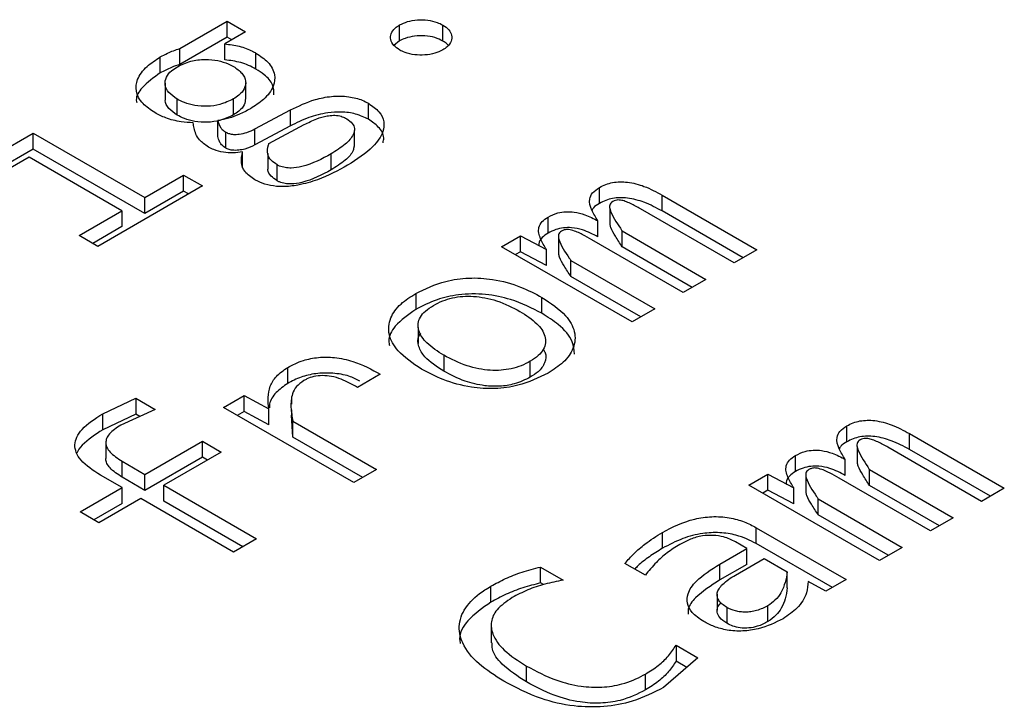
# Model space of a CAD drawing. Header units: millimetres. Extents: x 0 to 420, y 0 to 297.
# Tile 50 of 145: x 86.854 to 87.358, y 51.813 to 52.165. Entities that reach past the tile are written whole.
import ezdxf

# ---------------------------------------------------------------- set-up
doc = ezdxf.new("R2010")
doc.units = ezdxf.units.MM

msp = doc.modelspace()

# ---------------------------------------------------------------- linework, layer by layer
at = {"color": 7, "linetype": 'Continuous', "lineweight": 25}
for p, q in [((86.93608, 52.15014), (86.96031, 52.16413)), ((86.96031, 52.16413), (86.96974, 52.15868)), ((86.96031, 52.15596), (86.96031, 52.16413)), ((87.04859, 52.15403), (87.04859, 52.16219)), ((87.0708, 52.15398), (87.0708, 52.16215)), ((86.96031, 52.15596), (86.93608, 52.14197)), ((86.96974, 52.15868), (86.95906, 52.15252)), ((86.96267, 52.1546), (86.96031, 52.15596)), ((86.93608, 52.14197), (86.93608, 52.15014)), ((86.95906, 52.14435), (86.95906, 52.15252)), ((87.04859, 52.15403), (87.04569, 52.15172)), ((86.9261, 52.13765), (86.9261, 52.14582)), ((86.97504, 52.13963), (86.97504, 52.1478)), ((86.92855, 52.13247), (86.92855, 52.1243)), ((86.96983, 52.12453), (86.96983, 52.1327)), ((86.9635, 52.11615), (86.9635, 52.12432)), ((86.93467, 52.11606), (86.93467, 52.12423)), ((87.0327, 52.1139), (87.0327, 52.12207)), ((86.97457, 52.10893), (86.99272, 52.11869)), ((86.99272, 52.11053), (86.99272, 52.11869)), ((86.95548, 52.10504), (86.95548, 52.11321)), ((86.99272, 52.11053), (86.97457, 52.10077)), ((86.98174, 52.10147), (86.99981, 52.11118)), ((86.82956, 52.08865), (86.86104, 52.10682)), ((86.86104, 52.10682), (86.91816, 52.07385)), ((86.86104, 52.09865), (86.86104, 52.10682)), ((86.95969, 52.0991), (86.95969, 52.10727)), ((86.97457, 52.10077), (86.97457, 52.10893)), ((87.02545, 52.09996), (87.02545, 52.10813)), ((86.86104, 52.09865), (86.83663, 52.08456)), ((86.85894, 52.09454), (86.83915, 52.08311)), ((86.90647, 52.0671), (86.85894, 52.09454)), ((86.91816, 52.06568), (86.86104, 52.09865)), ((86.96826, 52.08912), (86.96826, 52.09728)), ((86.98107, 52.09646), (86.98107, 52.0883)), ((87.01353, 52.08799), (87.01353, 52.09616)), ((86.98587, 52.08246), (86.98587, 52.09063)), ((86.91816, 52.07385), (86.93803, 52.08532)), ((86.93803, 52.08532), (86.94769, 52.07974)), ((86.93803, 52.07715), (86.93803, 52.08532)), ((86.94769, 52.07974), (86.89416, 52.04884)), ((87.15099, 52.07086), (87.15099, 52.07902)), ((86.93803, 52.07715), (86.91816, 52.06568)), ((86.94061, 52.07566), (86.93803, 52.07715)), ((87.18301, 52.07511), (87.23163, 52.04704)), ((87.18301, 52.06695), (87.18301, 52.07511)), ((86.91816, 52.06568), (86.91816, 52.07385)), ((86.8845, 52.05442), (86.90647, 52.0671)), ((86.90647, 52.0671), (86.90647, 52.05894)), ((87.12465, 52.05566), (87.12465, 52.06382)), ((87.15629, 52.06822), (87.15629, 52.06006)), ((87.22002, 52.04034), (87.17202, 52.06805)), ((87.22456, 52.04296), (87.18301, 52.06695)), ((86.90647, 52.05894), (86.89157, 52.05033)), ((87.15021, 52.05368), (87.15021, 52.06184)), ((86.89416, 52.04884), (86.8845, 52.05442)), ((87.10088, 52.04866), (87.11055, 52.05424)), ((87.11055, 52.05424), (87.12379, 52.04722)), ((87.11055, 52.04607), (87.11055, 52.05424)), ((87.16252, 52.05671), (87.20545, 52.03193)), ((87.16252, 52.04855), (87.16252, 52.05671)), ((87.16766, 52.01011), (87.10088, 52.04866)), ((87.13001, 52.05323), (87.13001, 52.04507)), ((87.19384, 52.02523), (87.14709, 52.05222)), ((87.11055, 52.04607), (87.10796, 52.04458)), ((87.12379, 52.03906), (87.11055, 52.04607)), ((87.12379, 52.03906), (87.12379, 52.04722)), ((87.19838, 52.02785), (87.16252, 52.04855)), ((87.23163, 52.04704), (87.22002, 52.04034)), ((87.13634, 52.0416), (87.17927, 52.01682)), ((87.13634, 52.03343), (87.13634, 52.0416)), ((87.1722, 52.01273), (87.13634, 52.03343)), ((87.20545, 52.03193), (87.19384, 52.02523)), ((87.05686, 52.02469), (87.05686, 52.01652)), ((87.12153, 52.01454), (87.12153, 52.02271)), ((87.17927, 52.01682), (87.16766, 52.01011)), ((87.05817, 52.00724), (87.05817, 51.99908)), ((87.07128, 51.99306), (87.07128, 51.9849)), ((87.11553, 51.98184), (87.11553, 51.99001)), ((86.99133, 51.97869), (86.99133, 51.98686)), ((87.03871, 51.98335), (87.02702, 51.9766)), ((86.89658, 51.96311), (86.91357, 51.97102)), ((86.91357, 51.97102), (86.92354, 51.96527)), ((86.91357, 51.97102), (86.91357, 51.96286)), ((86.95837, 51.96639), (86.96897, 51.97251)), ((86.96897, 51.97251), (86.98159, 51.96558)), ((86.96897, 51.96434), (86.96897, 51.97251)), ((86.9932, 51.97049), (86.9932, 51.96808)), ((86.89658, 51.95494), (86.89658, 51.96311)), ((86.92354, 51.96527), (86.90585, 51.9573)), ((87.02515, 51.92784), (86.95837, 51.96639)), ((86.96897, 51.96434), (86.96544, 51.96231)), ((86.98159, 51.95742), (86.96897, 51.96434)), ((86.98159, 51.95742), (86.98159, 51.96558)), ((86.9932, 51.96505), (86.9932, 51.96233)), ((86.91357, 51.96286), (86.89658, 51.95494)), ((86.91559, 51.96169), (86.91357, 51.96286)), ((86.99398, 51.95116), (86.99329, 51.96233)), ((86.99398, 51.95933), (87.03684, 51.93459)), ((86.99398, 51.95116), (86.99398, 51.95933)), ((87.27764, 51.94875), (87.27764, 51.95692)), ((87.30966, 51.95301), (87.35828, 51.92494)), ((87.30966, 51.94484), (87.30966, 51.95301)), ((86.89819, 51.94838), (86.89819, 51.94022)), ((86.91824, 51.93207), (86.94762, 51.94903)), ((86.94762, 51.94903), (86.95728, 51.94345)), ((86.94762, 51.94086), (86.94762, 51.94903)), ((87.02976, 51.93051), (86.99398, 51.95116)), ((86.95728, 51.94345), (86.92791, 51.92649)), ((87.28295, 51.94612), (87.28295, 51.93795)), ((87.34667, 51.91824), (87.29868, 51.94594)), ((87.35121, 51.92086), (87.30966, 51.94484)), ((86.90656, 51.93882), (86.91824, 51.93207)), ((86.90656, 51.93065), (86.90656, 51.93882)), ((86.94762, 51.94086), (86.91824, 51.9239)), ((86.95021, 51.93937), (86.94762, 51.94086)), ((87.2513, 51.93355), (87.2513, 51.94172)), ((87.27686, 51.93157), (87.27686, 51.93974)), ((87.03684, 51.93459), (87.02515, 51.92784)), ((87.28917, 51.93461), (87.3321, 51.90982)), ((87.28917, 51.92644), (87.28917, 51.93461)), ((86.90648, 51.92528), (86.89541, 51.93167)), ((86.91824, 51.9239), (86.90656, 51.93065)), ((86.91824, 51.9239), (86.91824, 51.93207)), ((87.22754, 51.92656), (87.2372, 51.93214)), ((87.2372, 51.93214), (87.25045, 51.92512)), ((87.2372, 51.92397), (87.2372, 51.93214)), ((87.25666, 51.93113), (87.25666, 51.92297)), ((87.32049, 51.90312), (87.27374, 51.93011)), ((86.88497, 51.91286), (86.90648, 51.92528)), ((86.90648, 51.91711), (86.90648, 51.92528)), ((86.92791, 51.92649), (86.97536, 51.8991)), ((86.92791, 51.91833), (86.92791, 51.92649)), ((87.29431, 51.88801), (87.22754, 51.92656)), ((87.2372, 51.92397), (87.23461, 51.92247)), ((87.25045, 51.91695), (87.2372, 51.92397)), ((87.25045, 51.91695), (87.25045, 51.92512)), ((87.32503, 51.90574), (87.28917, 51.92644)), ((87.35828, 51.92494), (87.34667, 51.91824)), ((86.91614, 51.9197), (86.89463, 51.90729)), ((86.96359, 51.89231), (86.91614, 51.9197)), ((86.96829, 51.89502), (86.92791, 51.91833)), ((87.26299, 51.9195), (87.30592, 51.89471)), ((87.26299, 51.91133), (87.26299, 51.9195)), ((86.89463, 51.90729), (86.88497, 51.91286)), ((86.90648, 51.91711), (86.89204, 51.90878)), ((87.29885, 51.89063), (87.26299, 51.91133)), ((87.3321, 51.90982), (87.32049, 51.90312)), ((87.23128, 51.90479), (87.27733, 51.8782)), ((87.23128, 51.89662), (87.23128, 51.90479)), ((86.97536, 51.8991), (86.96359, 51.89231)), ((87.1832, 51.89424), (87.1832, 51.9024)), ((87.22645, 51.89417), (87.2206, 51.89754)), ((87.21258, 51.88616), (87.22645, 51.89417)), ((87.22645, 51.88601), (87.22645, 51.89417)), ((87.27025, 51.87412), (87.23128, 51.89662)), ((87.30592, 51.89471), (87.29431, 51.88801)), ((87.2206, 51.88054), (87.23533, 51.88904)), ((87.23533, 51.88904), (87.24717, 51.88221)), ((87.12079, 51.88463), (87.1324, 51.87793)), ((87.12079, 51.87647), (87.12079, 51.88463)), ((87.17447, 51.88045), (87.16403, 51.88648)), ((87.21258, 51.878), (87.21258, 51.88616)), ((87.22645, 51.88601), (87.21258, 51.878)), ((87.24717, 51.87404), (87.24717, 51.88221)), ((87.26696, 51.87222), (87.25777, 51.87726)), ((87.27733, 51.8782), (87.26696, 51.87222)), ((87.09539, 51.86666), (87.09539, 51.87483)), ((87.12228, 51.87561), (87.12079, 51.87647)), ((87.21125, 51.87075), (87.21125, 51.86259)), ((87.21624, 51.86399), (87.21624, 51.85582)), ((87.2372, 51.85668), (87.2372, 51.86484)), ((87.09554, 51.85395), (87.09554, 51.84578)), ((87.19021, 51.84456), (87.20136, 51.83812)), ((87.19021, 51.84456), (87.19021, 51.83639)), ((87.20136, 51.83812), (87.18382, 51.82297)), ((87.11354, 51.82578), (87.11354, 51.83394)), ((87.19569, 51.83323), (87.19021, 51.83639)), ((87.17455, 51.82168), (87.17455, 51.82985))]:
    msp.add_line(p, q, dxfattribs=at)
for points, knots in [([(87.04859, 52.16219), (87.0499, 52.16282), (87.05256, 52.1641), (87.05771, 52.16494), (87.06302, 52.1648), (87.06759, 52.16378), (87.06985, 52.16263), (87.0708, 52.16215)], [0, 0, 0, 0, 0.205919, 0.418743, 0.634132, 0.845743, 1, 1, 1, 1]), ([(87.04867, 52.14937), (87.04757, 52.15012), (87.04531, 52.15167), (87.04382, 52.15467), (87.04407, 52.15777), (87.04581, 52.16038), (87.04779, 52.16167), (87.04859, 52.16219)], [0, 0, 0, 0, 0.205634, 0.424863, 0.638617, 0.85327, 1, 1, 1, 1]), ([(87.0708, 52.16215), (87.07189, 52.16139), (87.07408, 52.15987), (87.07548, 52.15692), (87.07525, 52.15388), (87.07351, 52.15125), (87.07153, 52.14995), (87.07072, 52.14942)], [0, 0, 0, 0, 0.207759, 0.417794, 0.633143, 0.848752, 1, 1, 1, 1]), ([(87.0708, 52.15398), (87.0695, 52.15461), (87.06681, 52.15592), (87.06162, 52.15678), (87.05627, 52.15663), (87.05175, 52.15563), (87.04952, 52.15449), (87.04859, 52.15403)], [0, 0, 0, 0, 0.205695, 0.424989, 0.638874, 0.850471, 1, 1, 1, 1]), ([(86.9261, 52.14582), (86.92732, 52.14648), (86.92944, 52.14763), (86.93282, 52.14906), (86.93499, 52.14978), (86.93608, 52.15014)], [0, 0, 0, 0, 0.400325, 0.698903, 1, 1, 1, 1]), ([(86.95906, 52.15252), (86.96162, 52.1522), (86.96682, 52.15154), (86.97195, 52.1495), (86.97446, 52.14811), (86.97504, 52.1478)], [0, 0, 0, 0, 0.427648, 0.86962, 1, 1, 1, 1]), ([(87.07346, 52.15173), (87.07332, 52.15196), (87.07278, 52.15282), (87.07164, 52.15349), (87.0708, 52.15398)], [0, 0, 0, 0, 0.262084, 1, 1, 1, 1]), ([(86.9233, 52.1173), (86.92109, 52.11878), (86.91633, 52.12197), (86.91321, 52.12806), (86.91404, 52.13476), (86.91847, 52.14089), (86.9237, 52.14427), (86.9261, 52.14582)], [0, 0, 0, 0, 0.182576, 0.391956, 0.57598, 0.805124, 1, 1, 1, 1]), ([(86.93491, 52.14083), (86.93704, 52.14186), (86.94116, 52.14385), (86.94878, 52.14483), (86.9555, 52.14415), (86.96032, 52.14264), (86.96268, 52.1414), (86.96358, 52.14092)], [0, 0, 0, 0, 0.257691, 0.49677, 0.701332, 0.884982, 1, 1, 1, 1]), ([(86.97504, 52.1478), (86.97725, 52.14631), (86.982, 52.14313), (86.98513, 52.13703), (86.98429, 52.13032), (86.97983, 52.1242), (86.97461, 52.12082), (86.97223, 52.11928)], [0, 0, 0, 0, 0.182598, 0.392004, 0.576066, 0.806809, 1, 1, 1, 1]), ([(87.07072, 52.14942), (87.06942, 52.14878), (87.06676, 52.14749), (87.0616, 52.14667), (87.05628, 52.1468), (87.05177, 52.14779), (87.04955, 52.14892), (87.04867, 52.14937)], [0, 0, 0, 0, 0.20746, 0.423902, 0.637463, 0.856184, 1, 1, 1, 1]), ([(86.93608, 52.14197), (86.93463, 52.14148), (86.93211, 52.14063), (86.92882, 52.13915), (86.92701, 52.13815), (86.9261, 52.13765)], [0, 0, 0, 0, 0.400971, 0.699373, 1, 1, 1, 1]), ([(86.93467, 52.12423), (86.93315, 52.1253), (86.93008, 52.12746), (86.92819, 52.13148), (86.92891, 52.1354), (86.93134, 52.13857), (86.93384, 52.14015), (86.93491, 52.14083)], [0, 0, 0, 0, 0.223184, 0.449183, 0.653842, 0.852778, 1, 1, 1, 1]), ([(86.97504, 52.13963), (86.9738, 52.14028), (86.97143, 52.14154), (86.96622, 52.14342), (86.96188, 52.14399), (86.95906, 52.14435)], [0, 0, 0, 0, 0.274933, 0.5289201, 1, 1, 1, 1]), ([(86.96358, 52.14092), (86.96516, 52.13981), (86.9683, 52.13761), (86.97021, 52.13348), (86.96943, 52.12954), (86.9669, 52.12646), (86.96451, 52.12495), (86.9635, 52.12432)], [0, 0, 0, 0, 0.229513, 0.459265, 0.668874, 0.86108, 1, 1, 1, 1]), ([(86.9843, 52.12634), (86.98425, 52.12808), (86.98416, 52.13177), (86.9802, 52.13633), (86.97649, 52.1387), (86.97504, 52.13963)], [0, 0, 0, 0, 0.350255, 0.744669, 1, 1, 1, 1]), ([(86.9261, 52.13765), (86.92272, 52.13525), (86.91696, 52.13117), (86.9134, 52.12548), (86.91393, 52.12287), (86.91402, 52.12242)], [0, 0, 0, 0, 0.542117, 0.92215, 1, 1, 1, 1]), ([(86.93467, 52.11606), (86.93319, 52.11713), (86.9302, 52.11929), (86.92832, 52.12235), (86.92869, 52.12401), (86.92875, 52.12429)], [0, 0, 0, 0, 0.451284, 0.908259, 1, 1, 1, 1]), ([(86.9635, 52.12432), (86.9613, 52.12325), (86.95741, 52.12136), (86.95023, 52.12034), (86.94385, 52.12075), (86.93855, 52.12221), (86.93588, 52.1236), (86.93467, 52.12423)], [0, 0, 0, 0, 0.264201, 0.465319, 0.667219, 0.849696, 1, 1, 1, 1]), ([(86.96965, 52.12455), (86.96957, 52.12346), (86.96941, 52.12118), (86.96688, 52.1183), (86.9645, 52.11679), (86.9635, 52.11615)], [0, 0, 0, 0, 0.34572, 0.725505, 1, 1, 1, 1]), ([(86.99272, 52.11869), (86.99677, 52.12066), (87.00306, 52.12371), (87.01369, 52.12588), (87.02228, 52.12581), (87.02876, 52.12416), (87.03167, 52.12262), (87.0327, 52.12207)], [0, 0, 0, 0, 0.348859, 0.542496, 0.737896, 0.906927, 1, 1, 1, 1]), ([(86.97223, 52.11928), (86.97029, 52.11825), (86.96688, 52.11645), (86.96122, 52.11436), (86.95741, 52.1136), (86.95548, 52.11321)], [0, 0, 0, 0, 0.395845, 0.693539, 1, 1, 1, 1]), ([(87.0327, 52.12207), (87.03467, 52.12069), (87.03859, 52.11793), (87.04096, 52.11272), (87.04025, 52.10651), (87.03467, 52.09846), (87.02676, 52.09339), (87.02202, 52.09036)], [0, 0, 0, 0, 0.147753, 0.294129, 0.435313, 0.661551, 1, 1, 1, 1]), ([(86.94293, 52.11208), (86.94086, 52.11223), (86.93597, 52.11259), (86.92898, 52.11426), (86.92509, 52.11634), (86.9233, 52.1173)], [0, 0, 0, 0, 0.283377, 0.669334, 1, 1, 1, 1]), ([(86.9635, 52.11615), (86.9613, 52.11508), (86.95741, 52.11319), (86.95023, 52.11218), (86.94385, 52.11259), (86.93855, 52.11405), (86.93588, 52.11544), (86.93467, 52.11606)], [0, 0, 0, 0, 0.264201, 0.465319, 0.667219, 0.849696, 1, 1, 1, 1]), ([(87.0327, 52.1139), (87.0306, 52.11492), (87.02656, 52.11689), (87.01895, 52.1178), (87.01057, 52.11728), (87.00147, 52.11485), (86.99575, 52.11202), (86.99272, 52.11053)], [0, 0, 0, 0, 0.179973, 0.346794, 0.499284, 0.735866, 1, 1, 1, 1]), ([(86.99981, 52.11118), (87.00188, 52.11221), (87.00543, 52.11398), (87.01058, 52.11558), (87.01471, 52.11607), (87.0179, 52.11573), (87.02013, 52.11497), (87.02119, 52.11439), (87.02155, 52.1142)], [0, 0, 0, 0, 0.326689, 0.562418, 0.693304, 0.825359, 0.940816, 1, 1, 1, 1]), ([(86.95073, 52.09967), (86.94903, 52.10086), (86.94503, 52.10367), (86.94357, 52.10825), (86.94308, 52.11119), (86.94293, 52.11208)], [0, 0, 0, 0, 0.3388129, 0.800468, 1, 1, 1, 1]), ([(86.95548, 52.11321), (86.95581, 52.11218), (86.95631, 52.11061), (86.95769, 52.10856), (86.95901, 52.10771), (86.95969, 52.10727)], [0, 0, 0, 0, 0.480428, 0.731526, 1, 1, 1, 1]), ([(87.02155, 52.1142), (87.02262, 52.11342), (87.02466, 52.11195), (87.02581, 52.10901), (87.0248, 52.10526), (87.02082, 52.10068), (87.0161, 52.09775), (87.01353, 52.09616)], [0, 0, 0, 0, 0.142156, 0.270328, 0.422245, 0.684937, 1, 1, 1, 1]), ([(87.04017, 52.1019), (87.04034, 52.10274), (87.04091, 52.10549), (87.03841, 52.1099), (87.0345, 52.11264), (87.0327, 52.1139)], [0, 0, 0, 0, 0.192614, 0.627991, 1, 1, 1, 1]), ([(86.95969, 52.0991), (86.95884, 52.09967), (86.95735, 52.10067), (86.95624, 52.10278), (86.95577, 52.10418), (86.95548, 52.10504)], [0, 0, 0, 0, 0.340751, 0.595599, 1, 1, 1, 1]), ([(86.95969, 52.10727), (86.96025, 52.107), (86.96137, 52.10646), (86.96378, 52.10609), (86.96695, 52.10623), (86.97085, 52.10713), (86.97326, 52.1083), (86.97457, 52.10893)], [0, 0, 0, 0, 0.12976, 0.259708, 0.436283, 0.69412, 1, 1, 1, 1]), ([(86.96826, 52.09728), (86.96662, 52.09701), (86.96341, 52.09647), (86.95819, 52.09692), (86.95388, 52.09805), (86.95161, 52.09922), (86.95073, 52.09967)], [0, 0, 0, 0, 0.266833, 0.520607, 0.814721, 1, 1, 1, 1]), ([(86.97457, 52.10077), (86.97294, 52.09999), (86.97043, 52.09879), (86.96626, 52.09799), (86.96324, 52.09794), (86.96099, 52.09844), (86.96007, 52.09891), (86.95969, 52.0991)], [0, 0, 0, 0, 0.377087, 0.577941, 0.780402, 0.908461, 1, 1, 1, 1]), ([(86.98587, 52.09063), (86.98477, 52.09137), (86.98242, 52.09296), (86.9806, 52.09655), (86.9811, 52.09947), (86.98166, 52.10123), (86.98174, 52.10147)], [0, 0, 0, 0, 0.2518113, 0.5361996, 0.9377, 1, 1, 1, 1]), ([(87.02525, 52.09998), (87.02515, 52.09928), (87.02478, 52.09677), (87.02071, 52.09252), (87.01606, 52.08959), (87.01353, 52.08799)], [0, 0, 0, 0, 0.1491323, 0.5360028, 1, 1, 1, 1]), ([(86.97457, 52.08293), (86.97264, 52.08426), (86.96892, 52.08681), (86.96711, 52.09203), (86.96785, 52.09544), (86.96826, 52.09728)], [0, 0, 0, 0, 0.332586, 0.6396, 1, 1, 1, 1]), ([(87.01353, 52.09616), (87.00892, 52.09365), (87.00294, 52.09039), (86.99397, 52.08878), (86.98996, 52.08904), (86.9875, 52.08976), (86.98629, 52.0904), (86.98587, 52.09063)], [0, 0, 0, 0, 0.577853, 0.750513, 0.848261, 0.946233, 1, 1, 1, 1]), ([(87.02202, 52.09036), (87.01709, 52.08771), (87.00946, 52.0836), (86.99771, 52.08018), (86.98932, 52.07919), (86.98244, 52.0798), (86.97769, 52.08127), (86.97536, 52.08251), (86.97457, 52.08293)], [0, 0, 0, 0, 0.366266, 0.56738, 0.711947, 0.826646, 0.94116, 1, 1, 1, 1]), ([(86.98587, 52.08246), (86.9848, 52.08321), (86.98253, 52.0848), (86.98102, 52.08696), (86.98115, 52.08818), (86.98116, 52.08829)], [0, 0, 0, 0, 0.444503, 0.946512, 1, 1, 1, 1]), ([(87.01353, 52.08799), (87.00892, 52.08548), (87.00294, 52.08223), (86.99397, 52.08062), (86.98996, 52.08088), (86.9875, 52.08159), (86.98629, 52.08223), (86.98587, 52.08246)], [0, 0, 0, 0, 0.577853, 0.750513, 0.848261, 0.946233, 1, 1, 1, 1]), ([(87.15021, 52.06184), (87.14906, 52.06365), (87.14676, 52.06728), (87.14538, 52.07225), (87.14713, 52.07643), (87.14966, 52.07813), (87.15099, 52.07902)], [0, 0, 0, 0, 0.31626, 0.63575, 0.810014, 1, 1, 1, 1]), ([(87.15099, 52.07902), (87.15203, 52.07957), (87.15403, 52.08061), (87.15764, 52.0816), (87.16146, 52.08199), (87.16711, 52.08166), (87.17487, 52.07949), (87.18006, 52.0767), (87.18301, 52.07511)], [0, 0, 0, 0, 0.113766, 0.217836, 0.319079, 0.424912, 0.673892, 1, 1, 1, 1]), ([(87.15099, 52.07086), (87.14979, 52.07014), (87.14799, 52.06907), (87.14737, 52.06765), (87.14716, 52.06718)], [0, 0, 0, 0, 0.66956, 1, 1, 1, 1]), ([(87.18301, 52.06695), (87.18006, 52.06853), (87.17487, 52.07132), (87.16711, 52.0735), (87.16146, 52.07383), (87.15764, 52.07344), (87.15403, 52.07245), (87.15203, 52.0714), (87.15099, 52.07086)], [0, 0, 0, 0, 0.326108, 0.575088, 0.680921, 0.782164, 0.886234, 1, 1, 1, 1]), ([(87.15776, 52.07178), (87.15738, 52.07151), (87.15661, 52.07098), (87.15598, 52.06953), (87.15693, 52.06505), (87.16002, 52.06078), (87.16224, 52.05717), (87.16252, 52.05671)], [0, 0, 0, 0, 0.065093, 0.130121, 0.275726, 0.908181, 1, 1, 1, 1]), ([(87.17202, 52.06805), (87.17033, 52.069), (87.16787, 52.07039), (87.16437, 52.07187), (87.16219, 52.07249), (87.16043, 52.07263), (87.15906, 52.07241), (87.15823, 52.07205), (87.15781, 52.07181), (87.15776, 52.07178)], [0, 0, 0, 0, 0.408608, 0.594695, 0.749922, 0.823438, 0.897775, 0.988774, 1, 1, 1, 1]), ([(87.12379, 52.04722), (87.12271, 52.04904), (87.12054, 52.0527), (87.11924, 52.05768), (87.12128, 52.06157), (87.12356, 52.06309), (87.12465, 52.06382)], [0, 0, 0, 0, 0.3282158, 0.6600271, 0.8370637, 1, 1, 1, 1]), ([(87.12465, 52.06382), (87.12625, 52.06462), (87.12893, 52.06595), (87.1338, 52.06671), (87.13863, 52.06647), (87.14445, 52.06491), (87.14805, 52.06299), (87.15021, 52.06184)], [0, 0, 0, 0, 0.213062, 0.357284, 0.501571, 0.70092, 1, 1, 1, 1]), ([(87.16252, 52.04855), (87.16142, 52.05036), (87.15943, 52.05365), (87.15699, 52.05745), (87.15651, 52.05953), (87.15639, 52.06007)], [0, 0, 0, 0, 0.478229, 0.866253, 1, 1, 1, 1]), ([(87.12465, 52.05566), (87.12356, 52.05491), (87.12123, 52.05332), (87.11974, 52.05087), (87.11998, 52.04938), (87.12004, 52.04901)], [0, 0, 0, 0, 0.395303, 0.84754, 1, 1, 1, 1]), ([(87.15021, 52.05368), (87.14771, 52.055), (87.14377, 52.05709), (87.13732, 52.0585), (87.13247, 52.05843), (87.1282, 52.05748), (87.1259, 52.0563), (87.12465, 52.05566)], [0, 0, 0, 0, 0.3434824, 0.5430724, 0.6867331, 0.8303682, 1, 1, 1, 1]), ([(87.13151, 52.05662), (87.13113, 52.05636), (87.13038, 52.05582), (87.12974, 52.05438), (87.13066, 52.04984), (87.13366, 52.04555), (87.13607, 52.042), (87.13634, 52.0416)], [0, 0, 0, 0, 0.0646171, 0.1289515, 0.276234, 0.9187607, 1, 1, 1, 1]), ([(87.14709, 52.05222), (87.14548, 52.05312), (87.14225, 52.05492), (87.13831, 52.05682), (87.1353, 52.05744), (87.13399, 52.05747), (87.13268, 52.05721), (87.13194, 52.05684), (87.13151, 52.05662)], [0, 0, 0, 0, 0.352758, 0.707296, 0.788024, 0.848848, 0.909866, 1, 1, 1, 1]), ([(87.13634, 52.03343), (87.13515, 52.03523), (87.13301, 52.03848), (87.13068, 52.04235), (87.13022, 52.04449), (87.13009, 52.04508)], [0, 0, 0, 0, 0.472519, 0.855023, 1, 1, 1, 1]), ([(87.05686, 52.02469), (87.06173, 52.02707), (87.06973, 52.03098), (87.08409, 52.03301), (87.09757, 52.03214), (87.11056, 52.0285), (87.118, 52.02458), (87.12153, 52.02271)], [0, 0, 0, 0, 0.257558, 0.422806, 0.58834, 0.804255, 1, 1, 1, 1]), ([(87.05982, 51.986), (87.05538, 51.98898), (87.04768, 51.99414), (87.04248, 52.00352), (87.04324, 52.01198), (87.0485, 52.0193), (87.05418, 52.02296), (87.05686, 52.02469)], [0, 0, 0, 0, 0.26852, 0.46509, 0.662738, 0.841004, 1, 1, 1, 1]), ([(87.12153, 52.01454), (87.11645, 52.01714), (87.10793, 52.02148), (87.09268, 52.02468), (87.0793, 52.02449), (87.06682, 52.02161), (87.06036, 52.01831), (87.05686, 52.01652)], [0, 0, 0, 0, 0.2753367, 0.461334, 0.6489153, 0.8100957, 1, 1, 1, 1]), ([(87.07128, 51.99306), (87.06814, 51.99506), (87.06237, 51.99875), (87.05839, 52.00461), (87.05789, 52.00922), (87.05905, 52.01267), (87.06174, 52.0159), (87.06453, 52.01769), (87.06598, 52.01861)], [0, 0, 0, 0, 0.277643, 0.511186, 0.634233, 0.751634, 0.871107, 1, 1, 1, 1]), ([(87.06598, 52.01861), (87.0675, 52.01942), (87.07042, 52.02095), (87.07554, 52.02253), (87.08093, 52.02334), (87.08665, 52.02334), (87.09255, 52.02255), (87.10105, 52.02035), (87.10645, 52.01753), (87.11023, 52.01556)], [0, 0, 0, 0, 0.122245, 0.23419, 0.341463, 0.450418, 0.570517, 0.699465, 1, 1, 1, 1]), ([(87.12153, 52.02271), (87.12598, 52.01973), (87.13367, 52.01458), (87.13901, 52.00523), (87.13832, 51.99679), (87.13311, 51.9894), (87.12739, 51.9857), (87.12465, 51.98393)], [0, 0, 0, 0, 0.267709, 0.463613, 0.660672, 0.837729, 1, 1, 1, 1]), ([(87.05686, 52.01652), (87.05301, 52.01381), (87.04625, 52.00906), (87.04258, 52.00215), (87.04332, 51.99881), (87.04348, 51.9981)], [0, 0, 0, 0, 0.509851, 0.895384, 1, 1, 1, 1]), ([(87.11023, 52.01556), (87.11337, 52.01356), (87.11914, 52.00987), (87.12312, 52.00401), (87.12362, 51.9994), (87.12246, 51.99596), (87.11977, 51.99273), (87.11698, 51.99094), (87.11553, 51.99001)], [0, 0, 0, 0, 0.277643, 0.511186, 0.634233, 0.751634, 0.871107, 1, 1, 1, 1]), ([(87.13811, 51.99367), (87.13796, 51.99579), (87.13758, 52.00117), (87.13108, 52.00841), (87.12443, 52.01268), (87.12153, 52.01454)], [0, 0, 0, 0, 0.267992, 0.680765, 1, 1, 1, 1]), ([(87.07128, 51.9849), (87.06766, 51.98724), (87.06189, 51.99099), (87.05809, 51.99747), (87.05756, 52.0018), (87.05919, 52.00386), (87.05947, 52.00422)], [0, 0, 0, 0, 0.429483, 0.686592, 0.945725, 1, 1, 1, 1]), ([(87.12224, 51.99605), (87.12252, 51.99562), (87.12395, 51.99343), (87.12336, 51.98928), (87.1203, 51.98484), (87.11695, 51.98273), (87.11553, 51.98184)], [0, 0, 0, 0, 0.08914, 0.449874, 0.767098, 1, 1, 1, 1]), ([(86.99133, 51.98686), (86.99387, 51.98815), (86.99848, 51.9905), (87.00702, 51.99222), (87.01594, 51.99215), (87.02748, 51.98958), (87.0343, 51.98579), (87.03871, 51.98335)], [0, 0, 0, 0, 0.185001, 0.335076, 0.485491, 0.667255, 1, 1, 1, 1]), ([(87.11553, 51.99001), (87.11401, 51.9892), (87.11109, 51.98767), (87.10597, 51.98609), (87.10058, 51.98528), (87.09486, 51.98528), (87.08896, 51.98607), (87.08046, 51.98827), (87.07506, 51.99109), (87.07128, 51.99306)], [0, 0, 0, 0, 0.122252, 0.2342, 0.341471, 0.45042, 0.570527, 0.699478, 1, 1, 1, 1]), ([(86.98159, 51.96558), (86.98129, 51.9695), (86.98085, 51.9752), (86.98514, 51.98251), (86.98922, 51.98537), (86.99133, 51.98686)], [0, 0, 0, 0, 0.51364, 0.74771, 1, 1, 1, 1]), ([(87.02825, 51.97985), (87.02648, 51.98076), (87.02252, 51.98279), (87.0144, 51.98407), (87.00579, 51.98394), (86.99773, 51.982), (86.99353, 51.97983), (86.99133, 51.97869)], [0, 0, 0, 0, 0.170126, 0.380539, 0.592276, 0.786652, 1, 1, 1, 1]), ([(87.12465, 51.98393), (87.11978, 51.98155), (87.11179, 51.97764), (87.09746, 51.97563), (87.08399, 51.9765), (87.07092, 51.98014), (87.06341, 51.9841), (87.05982, 51.986)], [0, 0, 0, 0, 0.256895, 0.42118, 0.585667, 0.801736, 1, 1, 1, 1]), ([(87.11553, 51.98184), (87.11294, 51.98056), (87.10837, 51.97831), (87.09995, 51.97697), (87.09112, 51.97734), (87.08092, 51.97985), (87.07475, 51.98308), (87.07128, 51.9849)], [0, 0, 0, 0, 0.201285, 0.353807, 0.506253, 0.721751, 1, 1, 1, 1]), ([(86.99133, 51.97869), (86.98922, 51.97717), (86.98489, 51.97405), (86.98194, 51.96949), (86.98197, 51.96676), (86.98197, 51.96607)], [0, 0, 0, 0, 0.4168633, 0.8535946, 1, 1, 1, 1]), ([(86.99959, 51.98011), (86.99819, 51.97912), (86.99536, 51.97713), (86.99316, 51.97233), (86.99272, 51.96635), (86.99356, 51.96169), (86.99398, 51.95933)], [0, 0, 0, 0, 0.174646, 0.352574, 0.671909, 1, 1, 1, 1]), ([(87.02702, 51.9766), (87.02437, 51.97811), (87.0204, 51.98036), (87.01409, 51.98231), (87.00917, 51.98281), (87.00473, 51.9823), (87.00161, 51.9812), (87.0001, 51.98039), (86.99959, 51.98011)], [0, 0, 0, 0, 0.346336, 0.519644, 0.662611, 0.806274, 0.934339, 1, 1, 1, 1]), ([(86.89541, 51.93167), (86.89168, 51.9341), (86.88634, 51.93758), (86.88284, 51.9432), (86.88208, 51.94724), (86.88316, 51.95129), (86.8871, 51.95701), (86.89267, 51.96059), (86.89658, 51.96311)], [0, 0, 0, 0, 0.267531, 0.382591, 0.492145, 0.602862, 0.721215, 1, 1, 1, 1]), ([(87.27764, 51.95692), (87.27868, 51.95746), (87.28069, 51.95851), (87.28429, 51.9595), (87.28811, 51.95989), (87.29376, 51.95956), (87.30152, 51.95738), (87.30672, 51.95459), (87.30966, 51.95301)], [0, 0, 0, 0, 0.1137656, 0.2178362, 0.3190787, 0.4249119, 0.6738918, 1, 1, 1, 1]), ([(86.89658, 51.95494), (86.89279, 51.95241), (86.8874, 51.94881), (86.88372, 51.94436), (86.88336, 51.94291), (86.88335, 51.94287)], [0, 0, 0, 0, 0.696105, 0.991622, 1, 1, 1, 1]), ([(86.90585, 51.9573), (86.90366, 51.95587), (86.90052, 51.95383), (86.89847, 51.95052), (86.89802, 51.94815), (86.89866, 51.94577), (86.90098, 51.94241), (86.90426, 51.9403), (86.90656, 51.93882)], [0, 0, 0, 0, 0.267415, 0.382442, 0.491985, 0.602714, 0.721101, 1, 1, 1, 1]), ([(87.27686, 51.93974), (87.27572, 51.94155), (87.27342, 51.94518), (87.27204, 51.95015), (87.27378, 51.95432), (87.27632, 51.95603), (87.27764, 51.95692)], [0, 0, 0, 0, 0.31626, 0.63575, 0.810014, 1, 1, 1, 1]), ([(87.27764, 51.94875), (87.27644, 51.94804), (87.27465, 51.94697), (87.27402, 51.94555), (87.27381, 51.94508)], [0, 0, 0, 0, 0.66956, 1, 1, 1, 1]), ([(87.30966, 51.94484), (87.30672, 51.94643), (87.30152, 51.94922), (87.29376, 51.95139), (87.28811, 51.95172), (87.28429, 51.95133), (87.28069, 51.95034), (87.27868, 51.9493), (87.27764, 51.94875)], [0, 0, 0, 0, 0.326108, 0.575088, 0.680921, 0.782164, 0.886234, 1, 1, 1, 1]), ([(87.28442, 51.94968), (87.28403, 51.94941), (87.28327, 51.94887), (87.28263, 51.94742), (87.28359, 51.94294), (87.28668, 51.93867), (87.28889, 51.93507), (87.28917, 51.93461)], [0, 0, 0, 0, 0.065093, 0.130121, 0.275726, 0.908181, 1, 1, 1, 1]), ([(87.29868, 51.94594), (87.29699, 51.9469), (87.29453, 51.94829), (87.29102, 51.94976), (87.28884, 51.95038), (87.28708, 51.95052), (87.28572, 51.9503), (87.28488, 51.94994), (87.28446, 51.9497), (87.28442, 51.94968)], [0, 0, 0, 0, 0.408608, 0.594695, 0.749922, 0.823438, 0.897775, 0.988774, 1, 1, 1, 1]), ([(87.2513, 51.94172), (87.2529, 51.94251), (87.25558, 51.94385), (87.26045, 51.9446), (87.26528, 51.94437), (87.2711, 51.9428), (87.2747, 51.94089), (87.27686, 51.93974)], [0, 0, 0, 0, 0.213062, 0.357284, 0.501571, 0.70092, 1, 1, 1, 1]), ([(86.90656, 51.93065), (86.90424, 51.93213), (86.90093, 51.93424), (86.89872, 51.9376), (86.89806, 51.93929), (86.89822, 51.94014), (86.89824, 51.94021)], [0, 0, 0, 0, 0.538059, 0.766453, 0.980074, 1, 1, 1, 1]), ([(87.25045, 51.92512), (87.24936, 51.92694), (87.24719, 51.93059), (87.24589, 51.93557), (87.24793, 51.93947), (87.25021, 51.94099), (87.2513, 51.94172)], [0, 0, 0, 0, 0.3282158, 0.6600271, 0.8370637, 1, 1, 1, 1]), ([(87.28917, 51.92644), (87.28807, 51.92826), (87.28608, 51.93154), (87.28364, 51.93534), (87.28316, 51.93743), (87.28304, 51.93796)], [0, 0, 0, 0, 0.478229, 0.866253, 1, 1, 1, 1]), ([(87.2513, 51.93355), (87.25021, 51.93281), (87.24788, 51.93122), (87.24639, 51.92876), (87.24663, 51.92728), (87.2467, 51.92691)], [0, 0, 0, 0, 0.395303, 0.84754, 1, 1, 1, 1]), ([(87.27686, 51.93157), (87.27436, 51.93289), (87.27042, 51.93498), (87.26397, 51.93639), (87.25912, 51.93632), (87.25486, 51.93537), (87.25255, 51.93419), (87.2513, 51.93355)], [0, 0, 0, 0, 0.343482, 0.543072, 0.686733, 0.830368, 1, 1, 1, 1]), ([(87.25816, 51.93452), (87.25778, 51.93425), (87.25704, 51.93372), (87.25639, 51.93227), (87.25731, 51.92774), (87.26031, 51.92345), (87.26272, 51.91989), (87.26299, 51.9195)], [0, 0, 0, 0, 0.064617, 0.128952, 0.276234, 0.918761, 1, 1, 1, 1]), ([(87.27374, 51.93011), (87.27213, 51.93101), (87.26891, 51.93282), (87.26496, 51.93471), (87.26195, 51.93533), (87.26064, 51.93537), (87.25933, 51.93511), (87.2586, 51.93474), (87.25816, 51.93452)], [0, 0, 0, 0, 0.352758, 0.707296, 0.788024, 0.848848, 0.909866, 1, 1, 1, 1]), ([(87.26299, 51.91133), (87.26181, 51.91313), (87.25967, 51.91638), (87.25733, 51.92025), (87.25687, 51.92239), (87.25675, 51.92297)], [0, 0, 0, 0, 0.472519, 0.855023, 1, 1, 1, 1]), ([(87.1832, 51.9024), (87.18836, 51.90504), (87.19581, 51.90884), (87.20846, 51.91072), (87.2174, 51.91013), (87.22521, 51.90798), (87.22928, 51.90584), (87.23128, 51.90479)], [0, 0, 0, 0, 0.370367, 0.534357, 0.699215, 0.852651, 1, 1, 1, 1]), ([(87.16403, 51.88648), (87.16554, 51.8882), (87.16855, 51.89164), (87.1748, 51.89706), (87.18013, 51.90045), (87.1832, 51.9024)], [0, 0, 0, 0, 0.296762, 0.59362, 1, 1, 1, 1]), ([(87.23128, 51.89662), (87.228, 51.89826), (87.22252, 51.90099), (87.21255, 51.90251), (87.20296, 51.90201), (87.19268, 51.89921), (87.18656, 51.896), (87.1832, 51.89424)], [0, 0, 0, 0, 0.23375, 0.391186, 0.548904, 0.752255, 1, 1, 1, 1]), ([(87.2206, 51.89754), (87.21869, 51.89848), (87.21535, 51.90012), (87.2092, 51.901), (87.20318, 51.90068), (87.19729, 51.89897), (87.1939, 51.89716), (87.19216, 51.89624)], [0, 0, 0, 0, 0.229439, 0.401197, 0.573085, 0.781096, 1, 1, 1, 1]), ([(87.1832, 51.89424), (87.18094, 51.89282), (87.17642, 51.88998), (87.1717, 51.88638), (87.1696, 51.88413), (87.16908, 51.88357)], [0, 0, 0, 0, 0.429363, 0.858488, 1, 1, 1, 1]), ([(87.19216, 51.89624), (87.18989, 51.89482), (87.18535, 51.89198), (87.17945, 51.88664), (87.17626, 51.88267), (87.17447, 51.88045)], [0, 0, 0, 0, 0.306039, 0.612043, 1, 1, 1, 1]), ([(87.09539, 51.87483), (87.09782, 51.87615), (87.10275, 51.87882), (87.11125, 51.8822), (87.11758, 51.88382), (87.12079, 51.88463)], [0, 0, 0, 0, 0.325589, 0.65904, 1, 1, 1, 1]), ([(87.2044, 51.8567), (87.20217, 51.8582), (87.1981, 51.86094), (87.19558, 51.86608), (87.19604, 51.87165), (87.20107, 51.8789), (87.20816, 51.88337), (87.21258, 51.88616)], [0, 0, 0, 0, 0.1737188, 0.318793, 0.4635629, 0.6651493, 1, 1, 1, 1]), ([(87.1324, 51.87793), (87.12924, 51.8773), (87.12287, 51.87603), (87.11394, 51.87304), (87.10887, 51.87035), (87.1063, 51.86898)], [0, 0, 0, 0, 0.3271162, 0.6582809, 1, 1, 1, 1]), ([(87.21258, 51.878), (87.20812, 51.8751), (87.20133, 51.87068), (87.19622, 51.8643), (87.19636, 51.8614), (87.19641, 51.86055)], [0, 0, 0, 0, 0.573594, 0.874884, 1, 1, 1, 1]), ([(87.21624, 51.86399), (87.21538, 51.86453), (87.21372, 51.86558), (87.21204, 51.86743), (87.21119, 51.86938), (87.2112, 51.87146), (87.21214, 51.87366), (87.21487, 51.87693), (87.21823, 51.87905), (87.2206, 51.88054)], [0, 0, 0, 0, 0.116516, 0.223436, 0.326257, 0.43112, 0.549887, 0.681582, 1, 1, 1, 1]), ([(87.24717, 51.88221), (87.24653, 51.87858), (87.24564, 51.87353), (87.24133, 51.86775), (87.23849, 51.86575), (87.2372, 51.86484)], [0, 0, 0, 0, 0.583986, 0.811533, 1, 1, 1, 1]), ([(87.25777, 51.87726), (87.25761, 51.87533), (87.25723, 51.87061), (87.25327, 51.86378), (87.24755, 51.85992), (87.24499, 51.85819)], [0, 0, 0, 0, 0.276395, 0.676022, 1, 1, 1, 1]), ([(87.10201, 51.82611), (87.09751, 51.829), (87.08847, 51.83478), (87.08032, 51.84496), (87.07825, 51.85546), (87.0824, 51.86503), (87.08944, 51.87126), (87.09432, 51.87419), (87.09539, 51.87483)], [0, 0, 0, 0, 0.211297, 0.423689, 0.600791, 0.778247, 0.951252, 1, 1, 1, 1]), ([(87.12079, 51.87647), (87.11772, 51.87569), (87.11152, 51.87412), (87.10298, 51.87077), (87.09793, 51.86804), (87.09539, 51.86666)], [0, 0, 0, 0, 0.325995, 0.659762, 1, 1, 1, 1]), ([(87.24717, 51.87404), (87.24692, 51.87211), (87.24646, 51.86856), (87.24438, 51.86384), (87.24157, 51.85982), (87.23868, 51.85774), (87.2372, 51.85668)], [0, 0, 0, 0, 0.3101509, 0.5726243, 0.7820492, 1, 1, 1, 1]), ([(87.1063, 51.86898), (87.10339, 51.86699), (87.0981, 51.86338), (87.09505, 51.85663), (87.09601, 51.8494), (87.10196, 51.84134), (87.10948, 51.83654), (87.11354, 51.83394)], [0, 0, 0, 0, 0.194649, 0.353495, 0.512198, 0.736833, 1, 1, 1, 1]), ([(87.09539, 51.86666), (87.09108, 51.86365), (87.08328, 51.85818), (87.07881, 51.85027), (87.07954, 51.84627), (87.07969, 51.84544)], [0, 0, 0, 0, 0.493522, 0.894066, 1, 1, 1, 1]), ([(87.21624, 51.85582), (87.21484, 51.85676), (87.21241, 51.85841), (87.21106, 51.86143), (87.21126, 51.86411), (87.21257, 51.86564), (87.21318, 51.86635)], [0, 0, 0, 0, 0.318512, 0.557033, 0.795237, 1, 1, 1, 1]), ([(87.2372, 51.86484), (87.23537, 51.8639), (87.23277, 51.86257), (87.22858, 51.86166), (87.22573, 51.86145), (87.22308, 51.86163), (87.2197, 51.86227), (87.21765, 51.86329), (87.21624, 51.86399)], [0, 0, 0, 0, 0.304398, 0.434566, 0.557593, 0.663011, 0.768996, 1, 1, 1, 1]), ([(87.24499, 51.85819), (87.24098, 51.85618), (87.23491, 51.85315), (87.2244, 51.8516), (87.21646, 51.85208), (87.20964, 51.85399), (87.2061, 51.85582), (87.2044, 51.8567)], [0, 0, 0, 0, 0.3404379, 0.514985, 0.690695, 0.8509601, 1, 1, 1, 1]), ([(87.2372, 51.85668), (87.23549, 51.85578), (87.23265, 51.8543), (87.22752, 51.85329), (87.22309, 51.85333), (87.21921, 51.85431), (87.21723, 51.85532), (87.21624, 51.85582)], [0, 0, 0, 0, 0.2880661, 0.4775883, 0.6685018, 0.8339864, 1, 1, 1, 1]), ([(87.11354, 51.82578), (87.10912, 51.82869), (87.10156, 51.83368), (87.09596, 51.84096), (87.096, 51.84476), (87.09602, 51.84579)], [0, 0, 0, 0, 0.506497, 0.865457, 1, 1, 1, 1]), ([(87.17455, 51.82985), (87.17682, 51.83127), (87.18133, 51.83411), (87.18655, 51.83912), (87.18898, 51.84273), (87.19021, 51.84456)], [0, 0, 0, 0, 0.33266, 0.662483, 1, 1, 1, 1]), ([(87.11354, 51.83394), (87.11852, 51.83131), (87.12681, 51.82693), (87.14049, 51.82339), (87.15223, 51.82277), (87.16359, 51.82463), (87.17062, 51.82762), (87.17418, 51.82964), (87.17455, 51.82985)], [0, 0, 0, 0, 0.288237, 0.480419, 0.632742, 0.78547, 0.977578, 1, 1, 1, 1]), ([(87.19021, 51.83639), (87.189, 51.83459), (87.18659, 51.83101), (87.18139, 51.82599), (87.17685, 51.82313), (87.17455, 51.82168)], [0, 0, 0, 0, 0.332513, 0.66196, 1, 1, 1, 1]), ([(87.18382, 51.82297), (87.17872, 51.82037), (87.16976, 51.81583), (87.15331, 51.8127), (87.13687, 51.81303), (87.11867, 51.81739), (87.10811, 51.82292), (87.10201, 51.82611)], [0, 0, 0, 0, 0.21674, 0.380026, 0.543718, 0.73666, 1, 1, 1, 1]), ([(87.17455, 51.82168), (87.17045, 51.81965), (87.16368, 51.8163), (87.15144, 51.8146), (87.13954, 51.81535), (87.12621, 51.81904), (87.11807, 51.82337), (87.11354, 51.82578)], [0, 0, 0, 0, 0.22874, 0.377477, 0.526159, 0.736175, 1, 1, 1, 1])]:
    msp.add_open_spline(points, degree=3, knots=knots, dxfattribs=at)

doc.saveas('drawing.dxf')
